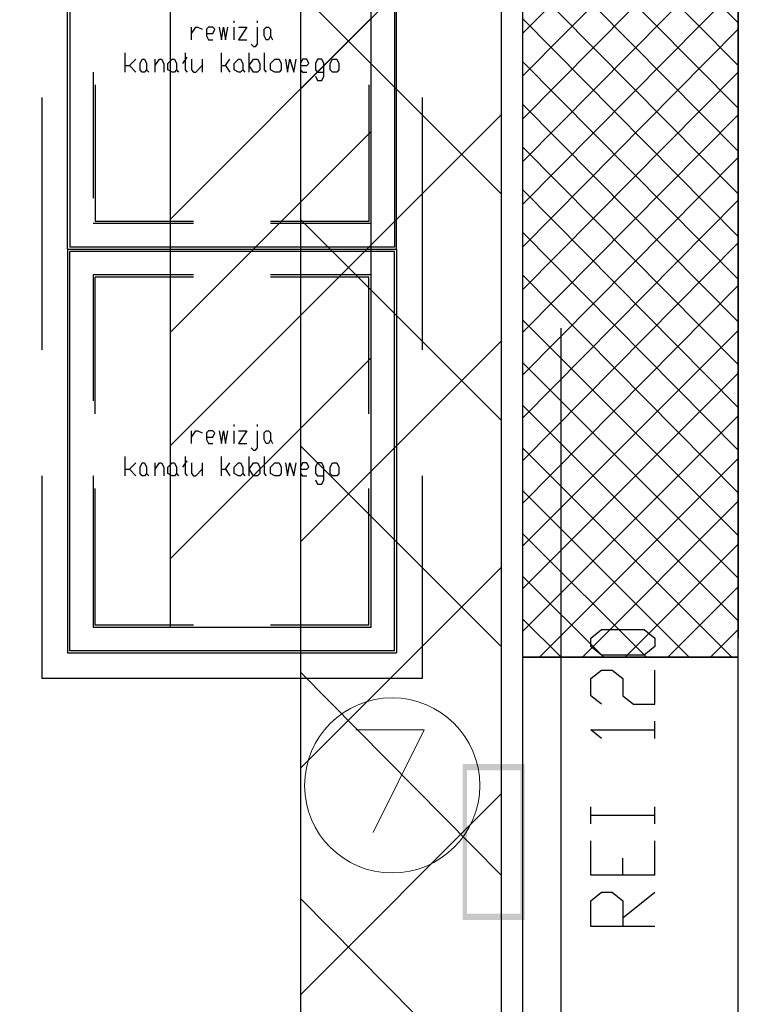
# Model space of a CAD drawing. Header units: millimetres. Extents: x 46 to 491, y -41 to 547.
# Tile 89 of 140: x 264 to 278, y 113 to 133. Entities that reach past the tile are written whole.
import ezdxf

# ---------------------------------------------------------------- set-up
doc = ezdxf.new("R2010")
doc.units = ezdxf.units.MM
doc.header["$LTSCALE"] = 10
doc.layers.add('xref', color=252, linetype='Continuous')

# ---------------------------------------------------------------- blocks, each defined once
blk = doc.blocks.new('stacja')
h = blk.add_hatch(color=5)
h.dxf.hatch_style = 2
h.paths.add_polyline_path([(218.948, 64.389), (219.032667, 64.516), (218.948, 67.479333)])
h = blk.add_hatch(color=5)
h.dxf.hatch_style = 2
h.paths.add_polyline_path([(219.032667, 64.516), (218.948, 67.479333), (219.032667, 67.352333)])
h = blk.add_hatch(color=5)
h.dxf.hatch_style = 2
h.paths.add_polyline_path([(218.948, 67.479333), (219.032667, 67.352333), (220.175667, 67.479333)])
h = blk.add_hatch(color=5)
h.dxf.hatch_style = 2
h.paths.add_polyline_path([(219.032667, 67.352333), (220.175667, 67.479333), (220.091, 67.352333)])
h = blk.add_hatch(color=5)
h.dxf.hatch_style = 2
h.paths.add_polyline_path([(220.175667, 67.479333), (220.091, 67.352333), (220.175667, 64.389)])
h = blk.add_hatch(color=5)
h.dxf.hatch_style = 2
h.paths.add_polyline_path([(220.091, 67.352333), (220.175667, 64.389), (220.091, 64.516)])
h = blk.add_hatch(color=5)
h.dxf.hatch_style = 2
h.paths.add_polyline_path([(220.175667, 64.389), (220.091, 64.516), (218.948, 64.389)])
h = blk.add_hatch(color=5)
h.dxf.hatch_style = 2
h.paths.add_polyline_path([(220.091, 64.516), (218.948, 64.389), (219.032667, 64.516)])
at = {"color": 5, "lineweight": 25}
for points in [[(183.515, 104.182333), (219.71, 104.182333), (219.71, 34.459333)], [(157.268334, 51.350333), (159.723667, 51.350333), (159.723667, 101.176666), (217.127667, 101.176666), (217.127667, 70.188666)], [(183.515, 100.203), (215.730667, 100.203), (215.730667, 34.459333)], [(157.268334, 47.328666), (163.703, 47.328666), (163.703, 97.197333), (213.148334, 97.197333), (213.148334, 70.188666)]]:
    blk.add_lwpolyline(points, dxfattribs=at)
at = {"color": 9, "lineweight": 25}
for points in [[(220.133334, 92.794666), (220.133334, 69.596), (224.409, 69.596), (224.409, 92.794666)], [(215.095667, 81.830333), (215.053334, 81.830333), (215.011, 81.915), (215.011, 82.042), (215.053334, 82.084333), (215.095667, 82.084333), (215.138, 82.042), (215.138, 81.915)], [(212.640334, 81.195333), (212.598, 81.195333), (212.555667, 81.237666), (212.555667, 81.364666), (212.598, 81.449333), (212.640334, 81.449333), (212.682667, 81.364666), (212.682667, 81.237666)], [(213.233, 81.195333), (213.190667, 81.195333), (213.106, 81.237666), (213.106, 81.364666), (213.190667, 81.449333), (213.233, 81.449333), (213.275334, 81.364666), (213.275334, 81.237666)], [(214.545334, 81.195333), (214.503, 81.195333), (214.418334, 81.237666), (214.418334, 81.364666), (214.503, 81.449333), (214.545334, 81.449333), (214.587667, 81.364666), (214.587667, 81.237666)], [(214.714667, 81.322333), (214.799334, 81.449333), (214.884, 81.449333), (214.926334, 81.364666), (214.926334, 81.237666), (214.884, 81.195333), (214.799334, 81.195333)], [(215.307334, 81.195333), (215.222667, 81.195333), (215.138, 81.237666), (215.138, 81.364666), (215.222667, 81.449333), (215.307334, 81.449333), (215.349667, 81.364666), (215.349667, 81.237666)], [(216.450334, 81.195333), (216.365667, 81.195333), (216.323334, 81.237666), (216.323334, 81.364666), (216.365667, 81.449333), (216.450334, 81.449333), (216.492667, 81.364666), (216.492667, 81.237666)], [(215.095667, 73.829333), (215.053334, 73.829333), (215.011, 73.914), (215.011, 74.041), (215.053334, 74.083333), (215.095667, 74.083333), (215.138, 74.041), (215.138, 73.914)], [(212.640334, 73.194333), (212.598, 73.194333), (212.555667, 73.236666), (212.555667, 73.363666), (212.598, 73.448333), (212.640334, 73.448333), (212.682667, 73.363666), (212.682667, 73.236666)], [(213.233, 73.194333), (213.190667, 73.194333), (213.106, 73.236666), (213.106, 73.363666), (213.190667, 73.448333), (213.233, 73.448333), (213.275334, 73.363666), (213.275334, 73.236666)], [(214.545334, 73.194333), (214.503, 73.194333), (214.418334, 73.236666), (214.418334, 73.363666), (214.503, 73.448333), (214.545334, 73.448333), (214.587667, 73.363666), (214.587667, 73.236666)], [(214.714667, 73.321333), (214.799334, 73.448333), (214.884, 73.448333), (214.926334, 73.363666), (214.926334, 73.236666), (214.884, 73.194333), (214.799334, 73.194333)], [(215.307334, 73.194333), (215.222667, 73.194333), (215.138, 73.236666), (215.138, 73.363666), (215.222667, 73.448333), (215.307334, 73.448333), (215.349667, 73.363666), (215.349667, 73.236666)], [(216.450334, 73.194333), (216.365667, 73.194333), (216.323334, 73.236666), (216.323334, 73.363666), (216.365667, 73.448333), (216.450334, 73.448333), (216.492667, 73.363666), (216.492667, 73.236666)], [(222.758, 69.807666), (222.546334, 69.638333), (221.699667, 69.638333), (221.488, 69.807666), (221.488, 69.977), (221.699667, 70.146333), (222.546334, 70.146333), (222.758, 69.977)]]:
    blk.add_lwpolyline(points, close=True, dxfattribs=at)
for points in [[(211.116334, 77.681666), (217.635667, 77.681666), (217.635667, 85.682666)], [(211.116334, 77.681666), (211.116334, 85.682666), (217.635667, 85.682666)], [(217.593334, 85.640333), (211.158667, 85.640333), (211.158667, 77.724)], [(214.884, 82.169), (214.884, 82.211333)], [(213.571667, 81.830333), (213.571667, 82.084333)], [(213.571667, 81.957333), (213.656334, 82.084333), (213.698667, 82.084333), (213.783334, 82.042)], [(213.868, 81.957333), (213.995, 81.957333), (214.037334, 82.042), (213.995, 82.084333), (213.910334, 82.084333), (213.868, 82.042), (213.868, 81.915), (213.910334, 81.830333), (213.995, 81.830333)], [(214.122, 82.084333), (214.164334, 81.830333), (214.206667, 82.084333), (214.249, 81.830333), (214.291334, 82.084333)], [(214.503, 82.084333), (214.672334, 82.084333), (214.503, 81.830333), (214.672334, 81.830333)], [(214.757, 81.745666), (214.799334, 81.703333), (214.841667, 81.703333), (214.884, 81.745666), (214.884, 82.084333)], [(213.444667, 81.576333), (213.444667, 81.237666), (213.487, 81.195333)], [(215.011, 81.576333), (215.011, 81.237666), (215.053334, 81.195333)], [(212.259334, 81.322333), (212.344, 81.322333), (212.471, 81.449333)], [(212.852, 81.322333), (212.936667, 81.449333), (212.979, 81.449333), (213.021334, 81.364666), (213.021334, 81.195333)], [(213.402334, 81.364666), (213.487, 81.491666)], [(213.571667, 81.449333), (213.571667, 81.237666), (213.614, 81.195333), (213.656334, 81.195333), (213.783334, 81.322333)], [(214.164334, 81.322333), (214.249, 81.322333), (214.333667, 81.449333)], [(215.434334, 81.449333), (215.476667, 81.195333), (215.519, 81.449333), (215.603667, 81.195333), (215.646, 81.449333)], [(215.730667, 81.322333), (215.857667, 81.322333), (215.9, 81.364666), (215.857667, 81.449333), (215.773, 81.449333), (215.730667, 81.364666), (215.730667, 81.237666), (215.773, 81.195333), (215.857667, 81.195333)], [(216.027, 81.110666), (216.069334, 81.026), (216.154, 81.026), (216.196334, 81.110666), (216.196334, 81.364666), (216.154, 81.449333), (216.069334, 81.449333), (216.027, 81.364666), (216.027, 81.237666), (216.069334, 81.195333), (216.196334, 81.195333)], [(212.344, 81.322333), (212.471, 81.195333)], [(213.275334, 81.237666), (213.317667, 81.195333)], [(214.249, 81.322333), (214.333667, 81.195333)], [(211.666667, 80.941333), (211.666667, 78.232)], [(217.085334, 80.941333), (217.085334, 78.232)], [(213.614, 78.189666), (211.624334, 78.189666)], [(213.614, 78.232), (211.666667, 78.232)], [(217.085334, 78.232), (215.138, 78.232)], [(217.127667, 78.189666), (215.138, 78.189666)], [(211.116334, 77.681666), (217.635667, 77.681666), (217.635667, 69.680666)], [(211.116334, 77.681666), (211.116334, 69.680666)], [(217.593334, 77.724), (211.158667, 77.724)], [(217.593334, 69.723), (217.593334, 77.639333), (211.158667, 77.639333)], [(217.593334, 69.723), (211.158667, 69.723), (211.158667, 77.639333)], [(213.614, 77.173666), (211.624334, 77.173666)], [(213.614, 77.131333), (211.666667, 77.131333)], [(211.666667, 74.422), (211.666667, 77.131333)], [(217.127667, 77.173666), (215.138, 77.173666)], [(217.085334, 77.131333), (215.138, 77.131333)], [(217.085334, 74.422), (217.085334, 77.131333)], [(214.884, 74.168), (214.884, 74.210333)], [(213.571667, 73.829333), (213.571667, 74.083333)], [(213.571667, 73.956333), (213.656334, 74.083333), (213.698667, 74.083333), (213.783334, 74.041)], [(213.868, 73.956333), (213.995, 73.956333), (214.037334, 74.041), (213.995, 74.083333), (213.910334, 74.083333), (213.868, 74.041), (213.868, 73.914), (213.910334, 73.829333), (213.995, 73.829333)], [(214.122, 74.083333), (214.164334, 73.829333), (214.206667, 74.083333), (214.249, 73.829333), (214.291334, 74.083333)], [(214.503, 74.083333), (214.672334, 74.083333), (214.503, 73.829333), (214.672334, 73.829333)], [(214.757, 73.744666), (214.799334, 73.702333), (214.841667, 73.702333), (214.884, 73.744666), (214.884, 74.083333)], [(213.444667, 73.575333), (213.444667, 73.236666), (213.487, 73.194333)], [(215.011, 73.575333), (215.011, 73.236666), (215.053334, 73.194333)], [(212.259334, 73.321333), (212.344, 73.321333), (212.471, 73.448333)], [(212.852, 73.321333), (212.936667, 73.448333), (212.979, 73.448333), (213.021334, 73.363666), (213.021334, 73.194333)], [(213.402334, 73.363666), (213.487, 73.490666)], [(213.571667, 73.448333), (213.571667, 73.236666), (213.614, 73.194333), (213.656334, 73.194333), (213.783334, 73.321333)], [(214.164334, 73.321333), (214.249, 73.321333), (214.333667, 73.448333)], [(215.434334, 73.448333), (215.476667, 73.194333), (215.519, 73.448333), (215.603667, 73.194333), (215.646, 73.448333)], [(215.730667, 73.321333), (215.857667, 73.321333), (215.9, 73.363666), (215.857667, 73.448333), (215.773, 73.448333), (215.730667, 73.363666), (215.730667, 73.236666), (215.773, 73.194333), (215.857667, 73.194333)], [(216.027, 73.109666), (216.069334, 73.025), (216.154, 73.025), (216.196334, 73.109666), (216.196334, 73.363666), (216.154, 73.448333), (216.069334, 73.448333), (216.027, 73.363666), (216.027, 73.236666), (216.069334, 73.194333), (216.196334, 73.194333)], [(210.608334, 73.194333), (210.608334, 69.172666)], [(211.624334, 73.194333), (211.624334, 70.188666)], [(212.344, 73.321333), (212.471, 73.194333)], [(213.275334, 73.236666), (213.317667, 73.194333)], [(214.249, 73.321333), (214.333667, 73.194333)], [(217.127667, 73.194333), (217.127667, 70.188666)], [(218.143667, 73.194333), (218.143667, 69.172666)], [(211.666667, 70.231), (211.666667, 72.940333)], [(217.085334, 70.231), (217.085334, 72.940333)], [(213.614, 70.188666), (211.624334, 70.188666)], [(213.614, 70.231), (211.666667, 70.231)], [(217.085334, 70.231), (215.138, 70.231)], [(217.127667, 70.188666), (215.138, 70.188666)], [(221.699667, 68.664666), (221.488, 68.834), (221.488, 69.172666), (221.699667, 69.342), (221.911334, 69.342), (222.123, 69.172666), (222.123, 68.834), (222.334667, 68.664666), (222.758, 68.664666), (222.758, 69.342)], [(222.758, 67.987333), (222.758, 68.326)], [(221.699667, 67.987333), (221.488, 68.156666), (222.758, 68.156666)], [(222.758, 65.278), (221.488, 65.278), (221.488, 65.955333)], [(222.758, 64.262), (221.488, 64.262), (221.488, 64.77), (221.699667, 64.939333), (221.911334, 64.939333), (222.123, 64.77), (222.123, 64.262)], [(222.123, 64.431333), (222.758, 64.939333)]]:
    blk.add_lwpolyline(points, dxfattribs=at)
at = {"color": 4, "lineweight": 20}
blk.add_lwpolyline([(216.831334, 68.156666), (218.186, 68.156666), (217.17, 66.124666)], dxfattribs=at)
blk.add_circle((217.551, 67.056), 1.735667, dxfattribs=at)
at = {"color": 9, "lineweight": 25}
for points in [[(220.133334, 92.794666), (220.133334, 92.794666), (220.133334, 69.596), (220.133334, 69.596)], [(220.133334, 92.794666), (220.133334, 92.794666), (220.133334, 69.977), (220.133334, 69.977)], [(224.409, 69.596), (224.409, 69.596), (224.409, 92.794666), (224.409, 92.794666)], [(224.409, 92.794666), (224.409, 92.794666), (224.409, 69.977), (224.409, 69.977)], [(224.409, 82.169), (224.409, 82.169), (220.133334, 86.487), (220.133334, 86.487)], [(220.133334, 81.957333), (220.133334, 81.957333), (224.409, 86.275333), (224.409, 86.275333)], [(217.593334, 85.640333), (217.593334, 85.640333), (217.593334, 77.724), (217.593334, 77.724)], [(224.409, 81.322333), (224.409, 81.322333), (220.133334, 85.640333), (220.133334, 85.640333)], [(220.133334, 81.110666), (220.133334, 81.110666), (224.409, 85.428666), (224.409, 85.428666)], [(224.409, 80.475666), (224.409, 80.475666), (220.133334, 84.793666), (220.133334, 84.793666)], [(220.133334, 80.264), (220.133334, 80.264), (224.409, 84.582), (224.409, 84.582)], [(224.409, 79.629), (224.409, 79.629), (220.133334, 83.947), (220.133334, 83.947)], [(220.133334, 79.417333), (220.133334, 79.417333), (224.409, 83.735333), (224.409, 83.735333)], [(224.409, 78.782333), (224.409, 78.782333), (220.133334, 83.100333), (220.133334, 83.100333)], [(220.133334, 78.570666), (220.133334, 78.570666), (224.409, 82.888666), (224.409, 82.888666)], [(214.418334, 82.169), (214.418334, 82.169), (214.418334, 82.211333), (214.418334, 82.211333)], [(224.409, 77.935666), (224.409, 77.935666), (220.133334, 82.253666), (220.133334, 82.253666)], [(214.418334, 81.830333), (214.418334, 81.830333), (214.418334, 82.084333), (214.418334, 82.084333)], [(220.133334, 77.724), (220.133334, 77.724), (224.409, 82.042), (224.409, 82.042)], [(215.138, 81.915), (215.138, 81.915), (215.180334, 81.830333), (215.180334, 81.830333)], [(212.259334, 81.195333), (212.259334, 81.195333), (212.259334, 81.576333), (212.259334, 81.576333)], [(214.164334, 81.195333), (214.164334, 81.195333), (214.164334, 81.576333), (214.164334, 81.576333)], [(214.714667, 81.195333), (214.714667, 81.195333), (214.714667, 81.576333), (214.714667, 81.576333)], [(212.852, 81.195333), (212.852, 81.195333), (212.852, 81.449333), (212.852, 81.449333)], [(213.783334, 81.449333), (213.783334, 81.449333), (213.783334, 81.195333), (213.783334, 81.195333)], [(224.409, 77.089), (224.409, 77.089), (220.133334, 81.407), (220.133334, 81.407)], [(211.624334, 81.195333), (211.624334, 81.195333), (211.624334, 78.697666), (211.624334, 78.697666)], [(212.682667, 81.237666), (212.682667, 81.237666), (212.725, 81.195333), (212.725, 81.195333)], [(214.587667, 81.237666), (214.587667, 81.237666), (214.63, 81.195333), (214.63, 81.195333)], [(217.127667, 81.195333), (217.127667, 81.195333), (217.127667, 78.697666), (217.127667, 78.697666)], [(220.133334, 76.877333), (220.133334, 76.877333), (224.409, 81.195333), (224.409, 81.195333)], [(210.608334, 80.687333), (210.608334, 80.687333), (210.608334, 75.692), (210.608334, 75.692)], [(218.143667, 80.687333), (218.143667, 80.687333), (218.143667, 75.692), (218.143667, 75.692)], [(224.409, 76.242333), (224.409, 76.242333), (220.133334, 80.560333), (220.133334, 80.560333)], [(220.133334, 76.030666), (220.133334, 76.030666), (224.409, 80.348666), (224.409, 80.348666)], [(224.409, 75.395666), (224.409, 75.395666), (220.133334, 79.713666), (220.133334, 79.713666)], [(220.133334, 75.184), (220.133334, 75.184), (224.409, 79.502), (224.409, 79.502)], [(224.409, 74.549), (224.409, 74.549), (220.133334, 78.867), (220.133334, 78.867)], [(220.133334, 74.337333), (220.133334, 74.337333), (224.409, 78.655333), (224.409, 78.655333)], [(224.409, 73.702333), (224.409, 73.702333), (220.133334, 78.020333), (220.133334, 78.020333)], [(220.133334, 73.490666), (220.133334, 73.490666), (224.409, 77.808666), (224.409, 77.808666)], [(211.624334, 77.173666), (211.624334, 77.173666), (211.624334, 74.676), (211.624334, 74.676)], [(217.127667, 77.173666), (217.127667, 77.173666), (217.127667, 74.676), (217.127667, 74.676)], [(224.409, 72.855666), (224.409, 72.855666), (220.133334, 77.173666), (220.133334, 77.173666)], [(220.133334, 72.644), (220.133334, 72.644), (224.409, 76.962), (224.409, 76.962)], [(224.409, 72.009), (224.409, 72.009), (220.133334, 76.284666), (220.133334, 76.284666)], [(220.895334, 58.462333), (220.895334, 58.462333), (220.895334, 76.115333), (220.895334, 76.115333)], [(220.133334, 71.797333), (220.133334, 71.797333), (224.409, 76.073), (224.409, 76.073)], [(224.409, 71.162333), (224.409, 71.162333), (220.133334, 75.438), (220.133334, 75.438)], [(220.133334, 70.950666), (220.133334, 70.950666), (224.409, 75.226333), (224.409, 75.226333)], [(224.409, 70.315666), (224.409, 70.315666), (220.133334, 74.591333), (220.133334, 74.591333)], [(220.133334, 70.104), (220.133334, 70.104), (224.409, 74.379666), (224.409, 74.379666)], [(214.418334, 74.168), (214.418334, 74.168), (214.418334, 74.210333), (214.418334, 74.210333)], [(214.418334, 73.829333), (214.418334, 73.829333), (214.418334, 74.083333), (214.418334, 74.083333)], [(215.138, 73.914), (215.138, 73.914), (215.180334, 73.829333), (215.180334, 73.829333)], [(212.259334, 73.194333), (212.259334, 73.194333), (212.259334, 73.575333), (212.259334, 73.575333)], [(214.164334, 73.194333), (214.164334, 73.194333), (214.164334, 73.575333), (214.164334, 73.575333)], [(214.714667, 73.194333), (214.714667, 73.194333), (214.714667, 73.575333), (214.714667, 73.575333)], [(224.282, 69.596), (224.282, 69.596), (220.133334, 73.744666), (220.133334, 73.744666)], [(212.852, 73.194333), (212.852, 73.194333), (212.852, 73.448333), (212.852, 73.448333)], [(213.783334, 73.448333), (213.783334, 73.448333), (213.783334, 73.194333), (213.783334, 73.194333)], [(220.472, 69.596), (220.472, 69.596), (224.409, 73.533), (224.409, 73.533)], [(212.682667, 73.236666), (212.682667, 73.236666), (212.725, 73.194333), (212.725, 73.194333)], [(214.587667, 73.236666), (214.587667, 73.236666), (214.63, 73.194333), (214.63, 73.194333)], [(223.435334, 69.596), (223.435334, 69.596), (220.133334, 72.898), (220.133334, 72.898)], [(221.318667, 69.596), (221.318667, 69.596), (224.409, 72.686333), (224.409, 72.686333)], [(222.588667, 69.596), (222.588667, 69.596), (220.133334, 72.051333), (220.133334, 72.051333)], [(222.165334, 69.596), (222.165334, 69.596), (224.409, 71.839666), (224.409, 71.839666)], [(221.742, 69.596), (221.742, 69.596), (220.133334, 71.204666), (220.133334, 71.204666)], [(223.012, 69.596), (223.012, 69.596), (224.409, 70.993), (224.409, 70.993)], [(220.895334, 69.596), (220.895334, 69.596), (220.133334, 70.358), (220.133334, 70.358)], [(217.127667, 70.188666), (217.127667, 70.188666), (211.624334, 70.188666), (211.624334, 70.188666)], [(223.858667, 69.596), (223.858667, 69.596), (224.409, 70.146333), (224.409, 70.146333)], [(211.116334, 69.680666), (211.116334, 69.680666), (217.635667, 69.680666), (217.635667, 69.680666)], [(224.409, 69.596), (224.409, 69.596), (220.133334, 69.596), (220.133334, 69.596)], [(220.133334, 69.596), (220.133334, 69.596), (220.133334, 45.974), (220.133334, 45.974)], [(224.409, 45.974), (224.409, 45.974), (224.409, 69.596), (224.409, 69.596)], [(218.143667, 69.172666), (218.143667, 69.172666), (210.608334, 69.172666), (210.608334, 69.172666)], [(221.488, 66.294), (221.488, 66.294), (221.488, 66.632666), (221.488, 66.632666)], [(222.758, 66.294), (222.758, 66.294), (222.758, 66.632666), (222.758, 66.632666)], [(221.488, 66.463333), (221.488, 66.463333), (222.758, 66.463333), (222.758, 66.463333)], [(222.758, 65.278), (222.758, 65.278), (222.758, 65.955333), (222.758, 65.955333)], [(222.123, 65.278), (222.123, 65.278), (222.123, 65.616666), (222.123, 65.616666)]]:
    blk.add_open_spline(points, degree=3, dxfattribs=at)
at = {"color": 5, "lineweight": 25}
for points in [[(215.730667, 80.856666), (215.730667, 80.856666), (219.71, 84.836), (219.71, 84.836)], [(219.71, 78.782333), (219.71, 78.782333), (215.730667, 82.761666), (215.730667, 82.761666)], [(213.148334, 78.274333), (213.148334, 78.274333), (217.127667, 82.253666), (217.127667, 82.253666)], [(215.730667, 76.369333), (215.730667, 76.369333), (219.71, 80.348666), (219.71, 80.348666)], [(213.148334, 76.030666), (213.148334, 76.030666), (217.127667, 80.01), (217.127667, 80.01)], [(219.71, 74.295), (219.71, 74.295), (215.730667, 78.274333), (215.730667, 78.274333)], [(213.148334, 73.787), (213.148334, 73.787), (217.127667, 77.766333), (217.127667, 77.766333)], [(215.730667, 71.882), (215.730667, 71.882), (219.71, 75.861333), (219.71, 75.861333)], [(213.148334, 71.543333), (213.148334, 71.543333), (217.127667, 75.522666), (217.127667, 75.522666)], [(219.71, 69.807666), (219.71, 69.807666), (215.730667, 73.787), (215.730667, 73.787)], [(215.730667, 67.394666), (215.730667, 67.394666), (219.71, 71.374), (219.71, 71.374)], [(217.127667, 70.188666), (217.127667, 70.188666), (213.148334, 70.188666), (213.148334, 70.188666)], [(219.71, 65.278), (219.71, 65.278), (215.730667, 69.299666), (215.730667, 69.299666)], [(215.730667, 62.907333), (215.730667, 62.907333), (219.71, 66.886666), (219.71, 66.886666)], [(219.71, 60.790666), (219.71, 60.790666), (215.730667, 64.812333), (215.730667, 64.812333)]]:
    blk.add_open_spline(points, degree=3, dxfattribs=at)

msp = doc.modelspace()

# ---------------------------------------------------------------- block references
at = {"layer": 'xref'}
msp.add_blockref('stacja', (53.992334, 50.410128), dxfattribs=at)

doc.saveas('drawing.dxf')
